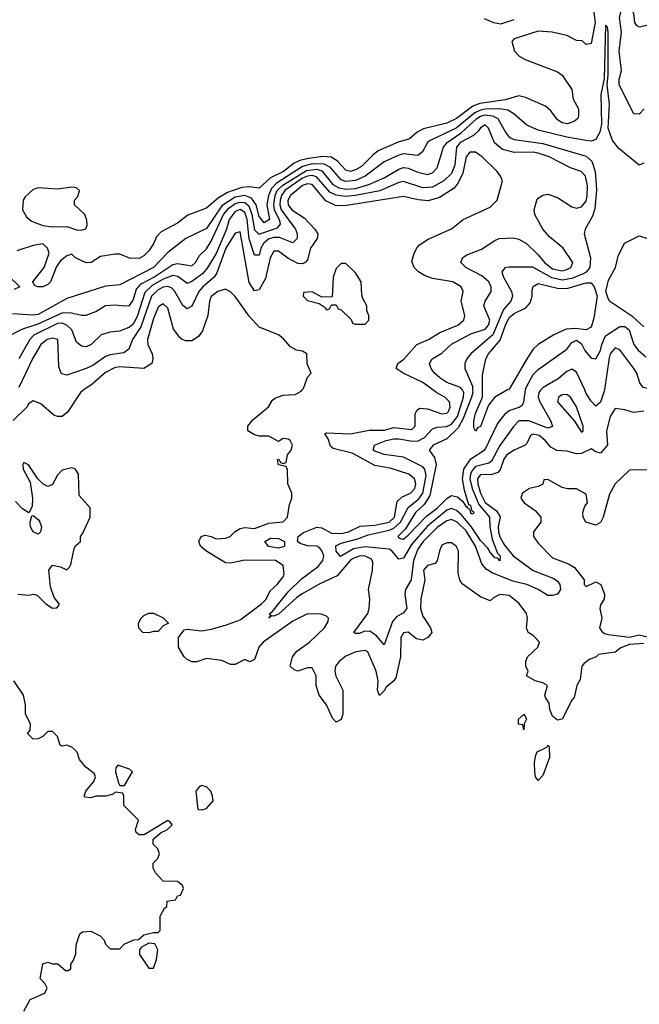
# Model space of a CAD drawing. Header units: inches. Extents: x 2380053 to 2584298, y 380219 to 546618.
# Tile 33 of 256: x 2405693 to 2408271, y 457443 to 461541. Entities that reach past the tile are written whole.
import ezdxf

# ---------------------------------------------------------------- set-up
doc = ezdxf.new("R2010")
doc.units = ezdxf.units.IN
doc.header["$MEASUREMENT"] = 0
doc.layers.add('C4405', color=7, linetype='Continuous')
doc.layers.add('C4406', color=7, linetype='Continuous')

msp = doc.modelspace()

# ---------------------------------------------------------------- linework, layer by layer
at = {"layer": 'C4405', "color": 2}
for points, elevation in [([(2405960.7, 460000), (2405946.8, 459990), (2405892.3, 459907.7), (2405870, 459889), (2405850, 459889), (2405835.5, 459895.5), (2405782, 459942), (2405750, 459955.3), (2405730, 459942), (2405724, 459930), (2405666.5, 459873.5)], 82), ([(2408290, 458945.2), (2408230, 458941.2), (2408193.4, 458926.6), (2408170, 458909.3), (2408101, 458899), (2408092, 458890), (2408062, 458878), (2408039.8, 458860.2), (2408031.3, 458850), (2408024.5, 458795.5), (2408011, 458770), (2407999.9, 458720.1), (2407990, 458708.7), (2407950.4, 458629.6), (2407930, 458625.2), (2407910, 458642), (2407899, 458670), (2407896.4, 458696.4), (2407880.4, 458720.4), (2407878, 458730), (2407888.7, 458770), (2407870, 458781.2), (2407838, 458790), (2407802, 458810), (2407808, 458830), (2407799, 458850), (2407799, 458870), (2407805.2, 458890), (2407848.7, 458930), (2407855.3, 458950), (2407830, 458978), (2407808, 458990), (2407802, 459010), (2407805.2, 459050), (2407801.2, 459070), (2407770, 459113.2), (2407730, 459145.2), (2407690, 459149), (2407664.5, 459135.5), (2407650, 459122), (2407610, 459139), (2407533.6, 459193.6), (2407524, 459210), (2407518, 459238), (2407519, 459330), (2407508.7, 459350), (2407490, 459364), (2407470, 459364), (2407450, 459354), (2407439.1, 459330), (2407430.6, 459289.4), (2407422, 459278), (2407390, 459269.3), (2407373.4, 459250), (2407379.3, 459210), (2407362, 459130), (2407360.4, 459090), (2407370, 459058.8), (2407402, 459010), (2407407.3, 458990), (2407390.8, 458970), (2407370, 458958.4), (2407343.6, 458963.6), (2407310, 458992), (2407290, 458989), (2407279.1, 458970), (2407278, 458890), (2407257.7, 458802.3), (2407250, 458789.2), (2407217.3, 458762.7), (2407210, 458748), (2407190, 458728), (2407182, 458750), (2407185.2, 458790), (2407176.2, 458830), (2407142, 458910), (2407130, 458916), (2407092, 458910), (2407050, 458891.8), (2407022, 458870), (2407007, 458850), (2407004.9, 458830), (2407008.7, 458808.7), (2407037.3, 458750), (2407037.3, 458650), (2407030, 458628.7), (2407010, 458618), (2406994.6, 458634.6), (2406969, 458690), (2406939.3, 458730), (2406926.6, 458770), (2406926, 458810), (2406910, 458844), (2406890, 458844), (2406850, 458829.2), (2406834.6, 458834.6), (2406818, 458850), (2406828.7, 458890), (2406846.8, 458913.2), (2406899, 458950), (2406962, 459010), (2406976.4, 459036.4), (2406978, 459050), (2406970, 459058), (2406947.3, 459067.3), (2406890, 459068), (2406830, 459037.2), (2406706.8, 458950), (2406687.7, 458930), (2406670, 458878), (2406650.9, 458869.1), (2406630, 458878), (2406590, 458858), (2406570, 458858), (2406534.6, 458874.6), (2406470, 458882), (2406430, 458868.7), (2406410, 458868.7), (2406390, 458878), (2406378, 458890), (2406354, 458930), (2406354, 458970), (2406378, 459002), (2406390, 459004.7), (2406450, 458998), (2406490, 459004.7), (2406550, 459021), (2406610, 459044), (2406699.3, 459110), (2406718, 459130), (2406735.5, 459164.5), (2406764, 459190), (2406790, 459222), (2406793.6, 459233.6), (2406788.7, 459270), (2406758, 459290), (2406630, 459291.5), (2406570, 459279.3), (2406550, 459281.2), (2406468, 459330), (2406446, 459350), (2406438, 459370), (2406448, 459390), (2406464.7, 459395.3), (2406490, 459390.8), (2406510, 459380.7), (2406550, 459383), (2406568.7, 459390), (2406590, 459411.3), (2406610, 459422.8), (2406630, 459427.3), (2406670, 459423.8), (2406730, 459446), (2406788.7, 459451.3), (2406808, 459470), (2406816.4, 459523.6), (2406826, 459550), (2406826, 459570), (2406808.7, 459610), (2406807.3, 459667.3), (2406802, 459682), (2406770, 459688), (2406766, 459710), (2406771.6, 459711.6), (2406778, 459698), (2406790, 459694), (2406802, 459698), (2406808, 459730), (2406822, 459750), (2406828, 459770), (2406818, 459790), (2406810, 459795.3), (2406790, 459798), (2406770, 459786), (2406730, 459808), (2406691.6, 459808.4), (2406670, 459814), (2406642, 459830), (2406642, 459850), (2406663.7, 459876.3), (2406728, 459930), (2406743.1, 459956.9), (2406754.6, 459965.4), (2406790, 459978), (2406839.3, 459980.7), (2406864.7, 459995.3), (2406868.8, 460000)], 82), ([(2408290, 459912.3), (2408246.3, 459906.3), (2408210, 459917.2), (2408170, 459922.7), (2408150.3, 459889.6), (2408134.6, 459830), (2408138, 459770), (2408110, 459737.2), (2408090, 459742), (2408070, 459755.3), (2408030, 459736), (2408010, 459734), (2407970, 459745.1), (2407927.9, 459747.9), (2407902.3, 459762.2), (2407879.6, 459790), (2407854, 459810), (2407830, 459816.2), (2407818.8, 459810), (2407803.4, 459776.6), (2407796, 459770), (2407750, 459749.6), (2407720.4, 459730), (2407707.7, 459712.3), (2407692.6, 459667.4), (2407683, 459657), (2407652.8, 459647.2), (2407610, 459647.8), (2407597.7, 459630), (2407598.8, 459610), (2407610, 459570.6), (2407630, 459532), (2407677.2, 459497.2), (2407692.7, 459472.7), (2407683.9, 459430), (2407684.5, 459410), (2407690, 459388.4), (2407710, 459353.7), (2407746, 459310), (2407829.2, 459249.2), (2407914.8, 459214.8), (2407930, 459204.4), (2407940.3, 459190), (2407942.6, 459170), (2407930, 459149.6), (2407910, 459144.2), (2407890, 459145.1), (2407850, 459169.6), (2407802.7, 459190), (2407744.5, 459204.5), (2407658.8, 459238.8), (2407634.3, 459254.3), (2407616, 459276), (2407589.8, 459350), (2407550, 459413.7), (2407513, 459450), (2407490, 459460.4), (2407470, 459454.7), (2407430, 459428.3), (2407372, 459370), (2407350, 459337.6), (2407331.3, 459290), (2407321.3, 459210), (2407298.3, 459170), (2407295.2, 459150), (2407304.2, 459090), (2407289.2, 459070.8), (2407262.7, 459057.3), (2407243.6, 459036.4), (2407210, 458939), (2407177, 458977), (2407150, 458995.6), (2407125.2, 458994.8), (2407107, 458987), (2407090, 458986), (2407084, 458990), (2407140.9, 459070), (2407147, 459090), (2407149.5, 459129.5), (2407144.5, 459170), (2407161.6, 459250), (2407162.9, 459282.9), (2407156.4, 459296.4), (2407130, 459308.2), (2407109.7, 459309.7), (2407080.8, 459299.2), (2407068.1, 459290), (2407013.6, 459226.3), (2406945.1, 459194.9), (2406868.1, 459151.9), (2406844.5, 459135.5), (2406770, 459066.6), (2406750, 459058), (2406740.7, 459059.3), (2406729.6, 459049.6), (2406738, 459062), (2406733.2, 459070), (2406743.8, 459076.2), (2406810, 459160.3), (2406865.9, 459214.1), (2406934.3, 459265.7), (2406954.8, 459290), (2406958.3, 459310), (2406950.8, 459330.8), (2406941.3, 459341.3), (2406930, 459349.6), (2406890, 459351.3), (2406860.4, 459360.4), (2406849.2, 459370), (2406852, 459390), (2406873.6, 459406.4), (2406930, 459428.5), (2406950, 459426.7), (2406990, 459404.4), (2407030, 459402), (2407060.9, 459410), (2407110, 459433.1), (2407170, 459438), (2407230, 459449.3), (2407252, 459470), (2407263.5, 459536.5), (2407284.7, 459555.3), (2407319.5, 459570), (2407336.9, 459590), (2407341.7, 459610), (2407336.3, 459630), (2407312.3, 459650), (2407233.9, 459673.9), (2407170, 459686), (2407077, 459737), (2406996.9, 459756.9), (2406986.6, 459766.6), (2406976.2, 459796.2), (2406963.1, 459816.9), (2406970, 459822), (2407070, 459817.1), (2407147.7, 459832.3), (2407210, 459833.1), (2407250, 459843.6), (2407324.5, 459835.5), (2407338.4, 459850), (2407338.9, 459901.1), (2407345.1, 459914.9), (2407356, 459924), (2407390, 459921.6), (2407450, 459901.3), (2407470, 459903.8), (2407477, 459910), (2407484.5, 459930), (2407480.9, 459950), (2407461.2, 459970), (2407428.1, 459988.1), (2407412.2, 460000)], 78), ([(2407861.8, 460000), (2407853, 459990), (2407850.4, 459970), (2407856.4, 459950), (2407903, 459870), (2407910, 459848), (2407890, 459841.6), (2407811.5, 459871.5), (2407770, 459871.1), (2407748.4, 459850), (2407690, 459769.6), (2407656.4, 459703.6), (2407644.7, 459695.3), (2407590, 459681.8), (2407575, 459665), (2407568, 459650), (2407566.3, 459630), (2407575.3, 459590), (2407603.5, 459523.5), (2407648.1, 459470), (2407649.3, 459430), (2407658.5, 459378.5), (2407681.4, 459321.4), (2407691.8, 459310), (2407690.9, 459289.1), (2407680.4, 459300.4), (2407670, 459302), (2407650, 459324.5), (2407641.3, 459341.3), (2407610, 459373.3), (2407571.9, 459431.9), (2407530, 459481.4), (2407510, 459498.7), (2407490, 459506.4), (2407470, 459499.3), (2407388.6, 459431.4), (2407323, 459357), (2407290, 459299.5), (2407270, 459296), (2407241.6, 459330), (2407230, 459337.2), (2407130, 459347.1), (2407081.7, 459338.3), (2407027.6, 459307.6), (2407010, 459329), (2407008.6, 459351.4), (2407030, 459362.6), (2407099.3, 459380.7), (2407142.6, 459397.4), (2407230, 459417), (2407250, 459425.4), (2407277.3, 459450), (2407309.1, 459510.9), (2407353.5, 459546.5), (2407370.6, 459570), (2407384.1, 459644.1), (2407378, 459670), (2407370, 459679.6), (2407290, 459719.8), (2407210, 459731.5), (2407170, 459745.1), (2407163.7, 459750), (2407169.3, 459770), (2407217.2, 459790), (2407250, 459796.5), (2407270, 459797.2), (2407326.8, 459786.8), (2407351.2, 459788.8), (2407377.2, 459802.9), (2407410, 459838.4), (2407430, 459845.3), (2407470, 459847.9), (2407490, 459857.6), (2407514.5, 459890), (2407539.3, 459970), (2407541, 459990), (2407537.3, 459997.3), (2407535.1, 460000)], 74), ([(2407577.2, 460000), (2407577.8, 459990), (2407572.3, 459970), (2407538.1, 459881.9), (2407517.3, 459842.7), (2407470, 459796), (2407413.2, 459770), (2407397.2, 459750), (2407419.3, 459719.3), (2407425.3, 459690), (2407399.2, 459560.8), (2407376.4, 459523.6), (2407340.4, 459490), (2407297.8, 459422.2), (2407266.6, 459390), (2407270, 459384), (2407280.7, 459380.7), (2407290, 459379.5), (2407310, 459396.2), (2407385.5, 459474.5), (2407430, 459508.6), (2407470, 459548.3), (2407490, 459560.5), (2407515.1, 459555.1), (2407536.3, 459536.3), (2407550, 459513.2), (2407555.3, 459515.3), (2407555.3, 459510), (2407564.5, 459504.5), (2407570, 459485.6), (2407575.9, 459484.1), (2407584.7, 459490), (2407575.2, 459495.2), (2407570, 459518.8), (2407562, 459522), (2407543.2, 459583.2), (2407535.9, 459630), (2407541.3, 459670), (2407570, 459712.8), (2407630, 459751.8), (2407680.4, 459859.6), (2407716.1, 459903.9), (2407730, 459914.7), (2407771.5, 459928.4), (2407783.4, 459936.6), (2407790.3, 459949.7), (2407798.1, 460000)], 70), ([(2407723.1, 460000), (2407670.4, 459969.6), (2407643, 459937), (2407610, 459848.7), (2407598, 459842), (2407590, 459828), (2407583.1, 459843.1), (2407582.7, 459870), (2407590, 459902), (2407618, 459970), (2407618.1, 460000)], 66), ([(2408126, 460000), (2408125.2, 459994.7), (2408110, 459949.2), (2408090, 459933.2), (2408070, 459953.2), (2408050, 459986), (2408043.6, 460000)], 74), ([(2405686, 459150), (2405730, 459146), (2405750.8, 459150.8), (2405765.4, 459145.4), (2405802, 459110), (2405830, 459092), (2405847.3, 459092.7), (2405856.4, 459103.6), (2405858, 459110), (2405836.5, 459136.5), (2405821.2, 459181.2), (2405814.5, 459250), (2405830, 459270.6), (2405863.8, 459263.8), (2405890, 459251), (2405899.5, 459260.5), (2405906.3, 459273.7), (2405920.4, 459339.6), (2405927.3, 459352.7), (2405946, 459370), (2405946, 459390), (2405956.4, 459403.6), (2405986, 459470), (2405986, 459510), (2405940.4, 459560.4), (2405938, 459650), (2405926, 459670), (2405910, 459675.3), (2405870, 459666), (2405850, 459646), (2405830, 459606), (2405810, 459598), (2405790, 459609), (2405769.5, 459629.5), (2405730, 459688.7), (2405710, 459698), (2405706, 459690), (2405707.3, 459670), (2405736.4, 459616.4), (2405746.7, 459550), (2405745.5, 459514.5), (2405731.3, 459488.7), (2405705.6, 459505.6), (2405676.5, 459536.5)], 86), ([(2408310, 459668), (2408230, 459666), (2408170.7, 459609.3), (2408146.4, 459566.4), (2408121, 459470), (2408110, 459448), (2408090, 459438), (2408048, 459450), (2408038, 459470), (2408035.3, 459490), (2408044, 459516), (2408055.3, 459530), (2408050, 459566), (2408010, 459588), (2407971.6, 459588.4), (2407950, 459594), (2407890, 459628), (2407874, 459626), (2407870, 459608), (2407850, 459598), (2407814, 459590), (2407784.7, 459570), (2407778, 459550), (2407791.3, 459530), (2407838, 459498), (2407861, 459470), (2407861, 459450), (2407831.3, 459410), (2407831.3, 459390), (2407850, 459362), (2407910, 459301), (2407975.9, 459275.9), (2408000.7, 459260.7), (2408042, 459210), (2408042, 459190), (2408050, 459182), (2408090, 459202), (2408110.9, 459190.9), (2408126, 459150), (2408124.7, 459130), (2408110, 459106), (2408106, 459090), (2408114.8, 459050), (2408104.7, 459010), (2408115.3, 458995.3), (2408126, 458986), (2408142, 458982), (2408230, 458971), (2408270, 458981), (2408314, 458970)], 82), ([(2405710, 457414), (2405736.4, 457463.6), (2405798, 457490), (2405808, 457510), (2405798, 457530), (2405778, 457550), (2405790, 457611.3), (2405810, 457618), (2405830, 457612), (2405852, 457612), (2405883.6, 457583.6), (2405896.4, 457583.6), (2405906, 457590), (2405906, 457610), (2405916.4, 457623.6), (2405927.3, 457652.7), (2405928.9, 457691.1), (2405943.1, 457736.9), (2405955.3, 457744.7), (2405990, 457746.8), (2406027.5, 457727.5), (2406044.7, 457710), (2406050, 457694), (2406070, 457674), (2406110, 457674), (2406127.3, 457692.7), (2406168.4, 457711.6), (2406187.3, 457712.7), (2406210, 457732), (2406250, 457742), (2406270, 457742), (2406278, 457750), (2406278, 457810), (2406296.4, 457843.6), (2406306, 457850), (2406307.3, 457872.7), (2406342, 457878), (2406350, 457894), (2406362, 457898), (2406374.6, 457925.4), (2406370, 457938), (2406350, 457954), (2406290, 457955.3), (2406258, 457990), (2406248, 458010), (2406248, 458030), (2406268, 458050), (2406275.3, 458070), (2406268, 458090), (2406248, 458110), (2406248, 458130), (2406282, 458158), (2406308, 458170), (2406328, 458190), (2406320.4, 458200.4), (2406310, 458208), (2406211.1, 458148.9), (2406190, 458148), (2406178, 458158), (2406175.3, 458170), (2406188, 458210), (2406126, 458270), (2406126, 458310), (2406122, 458322), (2406090, 458326), (2406082, 458318), (2406051.3, 458308.7), (2406010, 458308.7), (2405990, 458302), (2405965.2, 458305.2), (2405962, 458310), (2405968.7, 458330), (2406002, 458370), (2406008.7, 458390), (2406003.1, 458403.1), (2405968, 458430), (2405942, 458462), (2405932.5, 458492.5), (2405912.5, 458512.5), (2405890, 458522), (2405870, 458518), (2405862, 458522), (2405850, 458558), (2405830, 458578), (2405810, 458578), (2405790, 458558), (2405770, 458548), (2405750, 458546), (2405726, 458570), (2405736.4, 458583.6), (2405738, 458610), (2405718, 458650), (2405718, 458690), (2405708.7, 458730), (2405669.2, 458789.2)], 86)]:
    msp.add_lwpolyline(points, dxfattribs=dict(at, elevation=elevation))
for points, elevation in [([(2407970, 459980.9), (2407950, 459979.5), (2407934.8, 459970), (2407930.7, 459950), (2408001, 459870), (2408030, 459824.7), (2408038, 459830), (2408037.2, 459850), (2408009.3, 459930), (2407985.2, 459970)], 78), ([(2405770, 459399.6), (2405750, 459409.6), (2405738.5, 459430), (2405737.4, 459450), (2405743.7, 459476.3), (2405750, 459477.3), (2405770, 459461.6), (2405776.9, 459450), (2405783.6, 459430), (2405779.5, 459410)], 86), ([(2406770, 459341.1), (2406728.8, 459348.8), (2406712.7, 459370), (2406736.9, 459383.1), (2406770, 459382), (2406794.8, 459370), (2406794.8, 459350), (2406790, 459347.8)], 78), ([(2406230, 458989), (2406206, 458990), (2406188.4, 459008.4), (2406188, 459030), (2406198, 459050), (2406210, 459062), (2406230, 459071.3), (2406250, 459071), (2406290, 459051.3), (2406312, 459030), (2406290, 459018), (2406270, 458995.3), (2406250, 458995.3)], 82), ([(2407790, 458586), (2407786, 458606), (2407769, 458609), (2407768.7, 458630), (2407791.3, 458651.3), (2407802, 458630), (2407792, 458610)], 82), ([(2407850, 458374), (2407839.3, 458390), (2407836, 458410), (2407835.1, 458450), (2407840.1, 458479.9), (2407846.3, 458493.7), (2407886, 458514), (2407890, 458522), (2407896, 458516), (2407897.1, 458470), (2407870, 458395.3)], 82), ([(2406102, 458438), (2406092.7, 458427.3), (2406092, 458410), (2406104.7, 458364.7), (2406110, 458354), (2406130, 458354), (2406162, 458410), (2406150, 458422)], 86), ([(2406450, 458353.2), (2406442, 458350), (2406426, 458330), (2406434, 458254), (2406450, 458252), (2406470, 458258), (2406498, 458290), (2406495.3, 458310), (2406488, 458330), (2406470, 458348)], 86), ([(2406230, 457698), (2406199.6, 457680.4), (2406192, 457670), (2406192, 457650), (2406230, 457594), (2406250, 457594), (2406262, 457630), (2406268.7, 457670), (2406255.3, 457695.3)], 86)]:
    msp.add_lwpolyline(points, close=True, dxfattribs=dict(at, elevation=elevation))
at = {"layer": 'C4406', "color": 2}
for points, elevation in [([(2408291, 461170), (2408270, 461148.7), (2408248, 461150), (2408187.4, 461270), (2408187, 461293), (2408196.2, 461330), (2408187.6, 461410), (2408197, 461490), (2408188.7, 461550), (2408210, 461638), (2408230, 461642), (2408242, 461630), (2408236, 461590), (2408247.1, 461567.1), (2408251.3, 461530), (2408258, 461518), (2408270, 461511.3), (2408334, 461526)], 62), ([(2408078.4, 461590), (2408086.7, 461530), (2408070, 461442), (2408050, 461438), (2408032.9, 461452.9), (2408010, 461455.3), (2407970, 461475.3), (2407909, 461489), (2407850, 461493.2), (2407750, 461462), (2407741, 461450), (2407751, 461410), (2407771.3, 461390), (2407795.9, 461375.9), (2407930, 461324), (2407950.5, 461310.5), (2407990.5, 461250.5), (2407996.3, 461210), (2408017.3, 461170), (2408018.5, 461141.5), (2408014.8, 461130), (2408000.9, 461119.1), (2407971.7, 461108.3), (2407950, 461111.8), (2407930, 461125.1), (2407902.4, 461162.4), (2407880.7, 461180.7), (2407797.5, 461217.5), (2407770, 461224.5), (2407712.8, 461207.2), (2407607.5, 461192.5), (2407578.6, 461181.4), (2407510, 461129.8), (2407470.5, 461110), (2407372.8, 461087.2), (2407347.2, 461072.8), (2407314.6, 461045.4), (2407267.9, 461032.1), (2407184.7, 460995.3), (2407162, 460978), (2407115.8, 460930), (2407090, 460915.8), (2407070, 460909.7), (2407050, 460915.6), (2407014.4, 460954.4), (2406989, 460969), (2406952.4, 460972.4), (2406895.9, 460964.1), (2406863.1, 460956.9), (2406835.4, 460944.6), (2406790.3, 460910), (2406737.3, 460882.7), (2406690, 460839.6), (2406650, 460845.1), (2406617, 460843), (2406558.2, 460821.8), (2406519.7, 460800.3), (2406470, 460756.2), (2406392.4, 460727.6), (2406350, 460694.5), (2406281.4, 460658.6), (2406262.3, 460637.7), (2406250, 460609), (2406230, 460579), (2406210, 460559), (2406190, 460547), (2406150, 460549.3), (2406110, 460565.2), (2406090, 460565.2), (2406030, 460555.3), (2405991.3, 460530), (2405970, 460529.5), (2405926, 460550), (2405910, 460566), (2405890, 460558), (2405862.8, 460537.2), (2405846, 460514), (2405821, 460450), (2405810, 460439), (2405790, 460429.3), (2405769.3, 460429.3), (2405755.3, 460435.3), (2405748, 460450), (2405795.3, 460510), (2405815.3, 460570), (2405808.7, 460590), (2405790, 460608.7), (2405750, 460601.2), (2405681.1, 460578.9)], 62), ([(2407626.1, 461546.1), (2407664.7, 461530), (2407695.3, 461524.7), (2407750, 461542)], 62), ([(2408290, 460944), (2408270, 460935.3), (2408185.4, 461005.4), (2408158.9, 461038.9), (2408140.7, 461090), (2408146.6, 461190), (2408137, 461270), (2408141.2, 461310), (2408142, 461490), (2408138, 461510), (2408130, 461518), (2408124.9, 461295.1), (2408110.7, 461229.3), (2408113.7, 461106.3), (2408107.1, 461072.9), (2408090, 461042.7), (2408070, 461035.6), (2408050, 461038.7), (2407970, 461052.6), (2407850, 461081.6), (2407802.7, 461102.7), (2407749.4, 461150), (2407724.2, 461164.2), (2407690.6, 461170.6), (2407630, 461169.3), (2407610, 461165.2), (2407586.6, 461153.4), (2407508.8, 461090), (2407401.5, 461038.5), (2407390.2, 461029.8), (2407369, 460991), (2407350, 460975.6), (2407290, 460983.5), (2407270, 460977.4), (2407210.2, 460949.8), (2407130.1, 460889.9), (2407090, 460871.8), (2407050, 460867.3), (2407030, 460874.5), (2406985.9, 460925.9), (2406960.2, 460940.2), (2406910, 460941.5), (2406870, 460929.9), (2406760.3, 460859.7), (2406741, 460839), (2406728.3, 460810), (2406721.2, 460770), (2406733.1, 460710), (2406710, 460695.6), (2406690, 460722.7), (2406676.4, 460770), (2406658.2, 460798.2), (2406630, 460809.9), (2406590, 460801.9), (2406534.2, 460765.8), (2406470, 460671.6), (2406384.9, 460630), (2406310, 460571.6), (2406250, 460509.8), (2406110, 460438), (2406050, 460431.8), (2405890, 460380.5), (2405770, 460314), (2405750, 460311.2), (2405663.4, 460316.6)], 66), ([(2405610, 460205.6), (2405705.8, 460254.2), (2405770, 460275), (2405870, 460320.8), (2405902.6, 460322.6), (2405950, 460312), (2405970, 460312), (2406010, 460327.3), (2406050, 460351.8), (2406090, 460355.1), (2406130, 460349.6), (2406150, 460351.6), (2406166, 460374), (2406179.8, 460420.2), (2406198.8, 460441.2), (2406251.6, 460470), (2406330, 460522.2), (2406350, 460527.1), (2406410, 460517), (2406424.9, 460530), (2406440.9, 460559.1), (2406470, 460587.3), (2406490, 460619.5), (2406541.8, 460730), (2406563.4, 460756.6), (2406590, 460775.7), (2406610, 460781.9), (2406630, 460780.2), (2406646.1, 460766.1), (2406659.6, 460730), (2406670, 460667), (2406688.1, 460648.1), (2406765.3, 460674.7), (2406777.6, 460690), (2406775.9, 460704.1), (2406754, 460750), (2406750.1, 460770), (2406755.5, 460810), (2406765, 460830), (2406787.8, 460852.2), (2406886.5, 460913.5), (2406930, 460919.2), (2406950, 460912.4), (2406995.4, 460855.4), (2407021.6, 460841.7), (2407050, 460835.8), (2407090, 460839.1), (2407145.5, 460854.6), (2407210, 460883.1), (2407270, 460919.7), (2407290, 460925.4), (2407310, 460923.5), (2407350, 460906), (2407390, 460897), (2407410, 460904.5), (2407430, 460925.2), (2407456.4, 461010), (2407471.8, 461030), (2407530.1, 461069.9), (2407595.5, 461130), (2407610, 461139.9), (2407630, 461145.6), (2407660.6, 461140.6), (2407682.4, 461130), (2407716.2, 461070), (2407731.1, 461051.1), (2407750, 461042), (2407870, 461025.8), (2408050, 460973.3), (2408072.9, 460952.9), (2408087.8, 460910), (2408092.9, 460832.9), (2408085.5, 460754.5), (2408076.3, 460723.7), (2408045.2, 460670), (2408040.9, 460650), (2408068.4, 460550), (2408064.8, 460510), (2408050, 460490.3), (2408036.8, 460483.2), (2407990, 460463.8), (2407950, 460456.5), (2407906.6, 460466.6), (2407828.2, 460511.8), (2407728.2, 460511.8), (2407711.6, 460508.4), (2407702.6, 460497.4), (2407699.6, 460490), (2407706.3, 460470), (2407739.6, 460410), (2407742.9, 460390), (2407736.2, 460370), (2407705.4, 460334.6), (2407661.8, 460230), (2407569.5, 460150), (2407553.6, 460130), (2407545.1, 460110), (2407544.5, 460090), (2407576.3, 460016.3), (2407577.2, 460000)], 70), ([(2407535.1, 460000), (2407526.6, 460010), (2407470, 460031.3), (2407440.7, 460050), (2407418.4, 460070), (2407404.5, 460090), (2407398, 460110), (2407409.2, 460130), (2407450, 460153), (2407490, 460190.4), (2407570, 460233.4), (2407630, 460252.7), (2407643, 460270), (2407649.6, 460290), (2407624.5, 460350), (2407629.4, 460370), (2407654.5, 460410), (2407654, 460430), (2407644.5, 460450), (2407615.2, 460475.2), (2407549, 460510), (2407529, 460530), (2407535.3, 460550), (2407550, 460561), (2407614.2, 460585.8), (2407670, 460622.8), (2407688, 460630), (2407746.8, 460633.2), (2407770, 460627.3), (2407801, 460610), (2407850, 460562), (2407875.8, 460530), (2407910, 460504.4), (2407950, 460496), (2407970, 460501.7), (2407986.6, 460510), (2407994.5, 460530), (2407954.5, 460590), (2407897.7, 460637.7), (2407869.6, 460669.6), (2407836, 460730), (2407833.2, 460750), (2407844, 460790), (2407850, 460798), (2407870, 460811), (2407890, 460814.8), (2407930, 460800.7), (2407990, 460762), (2408010, 460756.3), (2408030, 460762), (2408050, 460786), (2408053.5, 460806.5), (2408055.6, 460850), (2408047.3, 460890), (2408029, 460910), (2407984.9, 460924.9), (2407896, 460970), (2407850, 460986), (2407830, 460989.6), (2407750, 460988.2), (2407701.4, 461001.4), (2407668.7, 461028.7), (2407643.7, 461090), (2407630, 461103.7), (2407610, 461091.6), (2407602, 461078), (2407580.5, 461059.5), (2407525.2, 461030), (2407510.2, 461010), (2407503.7, 460936.3), (2407490, 460901.6), (2407458.4, 460870), (2407410, 460844.5), (2407370, 460842), (2407290, 460868.4), (2407270, 460864), (2407190.9, 460829.1), (2407090, 460809), (2407045.8, 460805.8), (2407010, 460810.7), (2406982.9, 460822.9), (2406927.8, 460887.8), (2406910, 460892.7), (2406890, 460890.5), (2406870, 460881.5), (2406796.5, 460830), (2406783, 460810), (2406776.8, 460790), (2406775.1, 460770), (2406780.9, 460750), (2406840.5, 460670), (2406848, 460650), (2406847.3, 460630), (2406830, 460612.7), (2406774.6, 460634.6), (2406750, 460635), (2406730, 460629.8), (2406707.4, 460610), (2406696.9, 460590), (2406690, 460561.2), (2406670, 460561.2), (2406648.6, 460628.6), (2406640.2, 460710), (2406630, 460738.3), (2406610, 460751.5), (2406590, 460743.1), (2406565.2, 460710), (2406553, 460670), (2406510, 460567.8), (2406473.2, 460506.8), (2406455.1, 460485), (2406410, 460451.2), (2406390, 460442.9), (2406351.7, 460471.7), (2406330, 460476.1), (2406290, 460461.8), (2406244.9, 460435.1), (2406213.8, 460406.2), (2406183.5, 460310), (2406170, 460281.3), (2406159.5, 460270), (2406150, 460261.1), (2406110, 460244.5), (2406070, 460241.2), (2406032, 460230), (2405991, 460190), (2405970, 460179.3), (2405950, 460182.7), (2405930, 460199), (2405909.7, 460250), (2405890, 460269.7), (2405870, 460278), (2405850, 460277.2), (2405751.8, 460228.2), (2405736, 460210), (2405690, 460129.5)], 74), ([(2407412.2, 460000), (2407370, 460031.6), (2407289, 460070), (2407259, 460090), (2407266, 460110), (2407291.1, 460128.9), (2407345.2, 460190), (2407394, 460210), (2407441.1, 460238.9), (2407516, 460270), (2407540.9, 460290), (2407544.5, 460310), (2407529.5, 460370), (2407538, 460410), (2407529.2, 460430), (2407495.3, 460450), (2407410, 460463.7), (2407377, 460477), (2407352.1, 460492.1), (2407334, 460510), (2407325.2, 460534.8), (2407334, 460570), (2407346.3, 460593.7), (2407356.5, 460603.5), (2407392.3, 460627.7), (2407489.3, 460670.7), (2407538, 460710), (2407650, 460761), (2407679, 460790), (2407701.2, 460870), (2407694, 460890), (2407679, 460910), (2407617.2, 460970), (2407590, 460989.2), (2407566, 460990), (2407550.7, 460970), (2407537.4, 460902.6), (2407518, 460862), (2407500.3, 460839.7), (2407439.5, 460800.5), (2407392.7, 460787.3), (2407351.2, 460791.2), (2407290, 460805.1), (2407052.6, 460767.4), (2407010, 460767.1), (2406967.3, 460787.3), (2406910, 460854.7), (2406890, 460858.2), (2406870, 460851.5), (2406819.6, 460810), (2406809.2, 460789.2), (2406810.4, 460770), (2406824.9, 460750), (2406877.2, 460717.2), (2406920.5, 460670), (2406933, 460650), (2406930.6, 460630), (2406902.4, 460590), (2406890, 460542), (2406881, 460530), (2406870, 460524.5), (2406850, 460526), (2406808.6, 460548.6), (2406770, 460578.4), (2406750, 460578), (2406735.8, 460550), (2406715.4, 460464.6), (2406690, 460417.2), (2406670, 460412.7), (2406647.6, 460447.6), (2406610, 460658), (2406590, 460653.2), (2406551.5, 460590), (2406513, 460487), (2406502, 460470), (2406455.3, 460430), (2406438.9, 460410), (2406410, 460349.3), (2406390, 460338), (2406371.4, 460351.4), (2406338.9, 460410), (2406324.9, 460424.9), (2406310, 460430.8), (2406290, 460427.4), (2406270, 460417.1), (2406241.6, 460390), (2406197, 460263), (2406162.3, 460210), (2406148, 460170), (2406126, 460154), (2406070, 460146.9), (2406050, 460139.7), (2405998, 460102), (2405970, 460089.7), (2405890, 460062), (2405867.7, 460067.7), (2405855.9, 460095.9), (2405852, 460210), (2405830, 460216.2), (2405807.3, 460210), (2405781.3, 460190), (2405747.9, 460132.1), (2405690.3, 460010)], 78), ([(2408290, 460262.7), (2408244, 460304), (2408148.6, 460368.6), (2408141, 460381), (2408131.2, 460410), (2408143.3, 460456.7), (2408172.3, 460510), (2408182.7, 460557.3), (2408209.1, 460610.9), (2408270, 460641), (2408339.3, 460619.3)], 66), ([(2405650, 460472), (2405694, 460430), (2405670, 460418)], 62), ([(2407618.1, 460000), (2407618.4, 460061.6), (2407632.7, 460130), (2407642.9, 460150), (2407692.3, 460207.7), (2407713.7, 460270), (2407730, 460301.3), (2407750, 460318.3), (2407798.6, 460341.4), (2407816.6, 460363.4), (2407825.1, 460390), (2407824.8, 460415.2), (2407829.5, 460430.5), (2407850, 460443), (2407930, 460424.2), (2407970, 460422.6), (2408050, 460446.3), (2408070, 460446.4), (2408083.7, 460430), (2408094.9, 460390), (2408081.4, 460298.6), (2408070, 460262), (2408050, 460249.7), (2408004, 460256), (2407966.3, 460253.7), (2407914.8, 460230), (2407850, 460189.4), (2407830, 460169.3), (2407806, 460134), (2407730, 460004), (2407723.1, 460000)], 66), ([(2406868.8, 460000), (2406874, 460006), (2406890, 460054), (2406906, 460070), (2406888.9, 460108.9), (2406888, 460150), (2406870, 460162), (2406845.2, 460165.2), (2406820.2, 460180.2), (2406790, 460214), (2406770, 460229), (2406690, 460261.2), (2406647.7, 460307.7), (2406590, 460389), (2406570, 460409), (2406550, 460419), (2406518, 460410), (2406490, 460389), (2406482.4, 460370), (2406475.5, 460310), (2406454, 460246), (2406437.3, 460222.7), (2406410, 460204.5), (2406384.8, 460204.8), (2406369.6, 460209.6), (2406358.9, 460218.9), (2406333.3, 460253.3), (2406310, 460341.2), (2406290, 460358), (2406276, 460350), (2406270, 460345.2), (2406250, 460297.2), (2406224.9, 460210), (2406226, 460190), (2406244.9, 460150), (2406247.7, 460130), (2406242.8, 460110), (2406210, 460089.4), (2406110, 460096.9), (2406087.9, 460092.1), (2406050, 460073), (2405995.1, 460024.9), (2405960.7, 460000)], 82), ([(2407798.1, 460000), (2407799.6, 460010), (2407830, 460065.1), (2407850, 460085.1), (2407970, 460169.5), (2407990, 460197), (2408010, 460207), (2408030, 460192), (2408044.1, 460164.1), (2408070, 460132.7), (2408090, 460129), (2408110, 460164), (2408114.3, 460190), (2408130, 460226), (2408190, 460263.7), (2408210, 460264.5), (2408229.3, 460250), (2408247.6, 460190), (2408265.5, 460165.5), (2408297.4, 460137.4)], 70), ([(2408333.1, 460000), (2408286.6, 460010), (2408273.6, 460030), (2408260.4, 460070), (2408248.3, 460090), (2408190, 460167.3), (2408170, 460175.8), (2408150.3, 460150), (2408145.9, 460134.1), (2408126, 460000)], 74), ([(2408043.6, 460000), (2408010, 460074), (2407990, 460086), (2407970, 460077), (2407933.9, 460046.1), (2407870.3, 460009.7), (2407861.8, 460000)], 74)]:
    msp.add_lwpolyline(points, dxfattribs=dict(at, elevation=elevation))
for points, elevation in [([(2405910, 460844), (2405850, 460836), (2405770, 460840.9), (2405750, 460834.5), (2405715.6, 460804.4), (2405708.2, 460790), (2405705.5, 460750), (2405721.3, 460721.3), (2405742, 460702), (2405790, 460684), (2405830, 460678.8), (2405890, 460680.7), (2405930, 460666), (2405950, 460664.7), (2405968.7, 460671.3), (2405974, 460686), (2405973.2, 460706.8), (2405964, 460730), (2405922, 460770), (2405922, 460790), (2405934.8, 460805.2), (2405942, 460830), (2405930, 460842)], 62), ([(2407050, 460526), (2407030, 460526), (2407010, 460506), (2406998, 460470), (2406992.7, 460387.3), (2406950, 460386), (2406910, 460408), (2406874, 460406), (2406872, 460390), (2406890, 460372), (2406939.6, 460359.6), (2406963.6, 460343.6), (2406970, 460334), (2406982, 460338), (2406990, 460354), (2407010, 460354), (2407018, 460338), (2407030, 460334), (2407072.7, 460292.7), (2407078, 460278), (2407090, 460274), (2407130, 460274), (2407146, 460290), (2407146, 460310), (2407138, 460330), (2407138, 460350), (2407120.4, 460380.4), (2407116.4, 460396.4), (2407114, 460450), (2407090, 460488)], 82)]:
    msp.add_lwpolyline(points, close=True, dxfattribs=dict(at, elevation=elevation))

doc.saveas('drawing.dxf')
